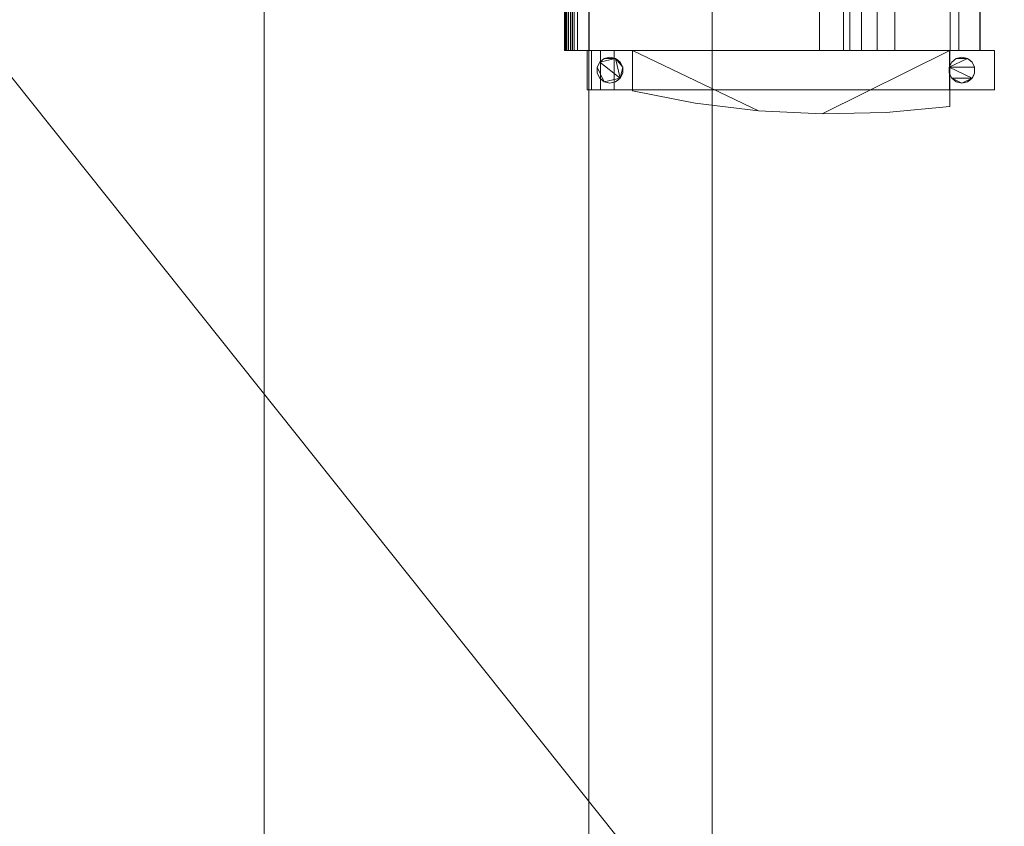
# Model space of a CAD drawing. Header units: inches. Extents: x -774 to 289, y -440 to 407.
# Tile 19 of 256: x 51 to 127, y -78 to -16. Entities that reach past the tile are written whole.
import ezdxf

# ---------------------------------------------------------------- set-up
doc = ezdxf.new("R2010")
doc.units = ezdxf.units.IN
doc.header["$MEASUREMENT"] = 0
for name, color, linetype, lineweight in [('A-FLOR', 192, 'Continuous', 13), ('A-ROOF', 132, 'Continuous', 13), ('I-FURN', 30, 'Continuous', 9)]:
    doc.layers.add(name, color=color, linetype=linetype, lineweight=lineweight)

# ---------------------------------------------------------------- blocks, each defined once
blk = doc.blocks.new('Sofa-Pensi - 65_-319576-_3D_')
at = {"layer": 'I-FURN'}
mesh = blk.add_polyface(dxfattribs=at)
corners = [(40.469, 27.41, 3.143), (40.469, -3.85, 5.878), (40.469, -3.519, 10.656), (40.469, -2.826, 15.395), (40.469, -1.774, 20.068), (40.469, -0.37, 24.646), (40.469, 23.964, 24.646)]
mesh.append_faces([[corners[k] for k in face] for face in [(0, 2, 3, 6)]], dxfattribs={"vtx0": -1, "vtx2": -1})
mesh.append_faces([[corners[k] for k in face] for face in [(1, 2, 0)]], dxfattribs={"vtx1": -1})
mesh.append_faces([[corners[k] for k in face] for face in [(4, 5, 6, 3)]], dxfattribs={"vtx2": -1})
mesh = blk.add_polyface(dxfattribs=at)
corners = [(43.469, 23.964, 24.646), (43.469, 27.41, 3.143), (40.469, 27.41, 3.143), (40.469, 23.964, 24.646)]
mesh.append_faces([[corners[k] for k in face] for face in [(0, 1, 2, 3)]])
mesh = blk.add_polyface(dxfattribs=at)
corners = [(43.469, 27.41, 3.143), (43.469, -3.85, 5.878), (40.469, -3.85, 5.878), (40.469, 27.41, 3.143)]
mesh.append_faces([[corners[k] for k in face] for face in [(0, 1, 2, 3)]])
mesh = blk.add_polyface(dxfattribs=at)
corners = [(43.469, 27.41, 3.143), (43.469, 23.964, 24.646), (43.469, -0.37, 24.646), (43.469, -1.774, 20.068), (43.469, -2.826, 15.395), (43.469, -3.519, 10.656), (43.469, -3.85, 5.878)]
mesh.append_faces([[corners[k] for k in face] for face in [(1, 4, 0)]], dxfattribs={"vtx0": -1, "vtx1": -1})
mesh.append_faces([[corners[k] for k in face] for face in [(5, 6, 0, 4)]], dxfattribs={"vtx2": -1})
mesh.append_faces([[corners[k] for k in face] for face in [(1, 2, 3, 4)]], dxfattribs={"vtx3": -1})
mesh = blk.add_polyface(dxfattribs=at)
corners = [(-21.031, -2.09, 5.844), (-20.932, -2.524, 5.844), (-20.655, -2.872, 5.844), (-20.254, -3.065, 5.844), (-19.809, -3.065, 5.844), (-19.408, -2.872, 5.844), (-19.13, -2.524, 5.844), (-19.031, -2.09, 5.844), (-19.13, -1.656, 5.844), (-19.408, -1.308, 5.844), (-19.809, -1.115, 5.844), (-20.254, -1.115, 5.844), (-20.655, -1.308, 5.844), (-20.932, -1.656, 5.844), (-21.031, 24.91, 5.844), (-20.932, 24.476, 5.844), (-20.655, 24.128, 5.844), (-20.254, 23.935, 5.844), (-19.809, 23.935, 5.844), (-19.408, 24.128, 5.844), (-19.13, 24.476, 5.844), (-19.031, 24.91, 5.844), (-19.13, 25.344, 5.844), (-19.408, 25.692, 5.844), (-19.809, 25.885, 5.844), (-20.254, 25.885, 5.844), (-20.655, 25.692, 5.844), (-20.932, 25.344, 5.844), (40.969, 24.91, 5.844), (41.068, 24.476, 5.844), (41.345, 24.128, 5.844), (41.746, 23.935, 5.844), (42.191, 23.935, 5.844), (42.592, 24.128, 5.844), (42.87, 24.476, 5.844), (42.969, 24.91, 5.844), (42.87, 25.344, 5.844), (42.592, 25.692, 5.844), (42.191, 25.885, 5.844), (41.746, 25.885, 5.844), (41.345, 25.692, 5.844), (41.068, 25.344, 5.844), (40.969, -2.09, 5.844), (41.068, -2.524, 5.844), (41.345, -2.872, 5.844), (41.746, -3.065, 5.844), (42.191, -3.065, 5.844), (42.592, -2.872, 5.844), (42.87, -2.524, 5.844), (42.969, -2.09, 5.844), (42.87, -1.656, 5.844), (42.592, -1.308, 5.844), (42.191, -1.115, 5.844), (41.746, -1.115, 5.844), (41.345, -1.308, 5.844), (41.068, -1.656, 5.844)]
mesh.append_faces([[corners[k] for k in face] for face in [(3, 0, 1, 2), (15, 27, 14), (29, 41, 28), (37, 35, 36), (43, 55, 42)]], dxfattribs={"vtx0": -1})
mesh.append_faces([[corners[k] for k in face] for face in [(19, 27, 17, 18), (25, 19, 23, 24), (39, 31, 37, 38)]], dxfattribs={"vtx0": -1, "vtx1": -1})
mesh.append_faces([[corners[k] for k in face] for face in [(48, 51, 44, 45)]], dxfattribs={"vtx0": -1, "vtx1": -1, "vtx3": -1})
mesh.append_faces([[corners[k] for k in face] for face in [(0, 3, 4), (19, 22, 23)]], dxfattribs={"vtx0": -1, "vtx2": -1})
mesh.append_faces([[corners[k] for k in face] for face in [(4, 10, 11, 0), (55, 43, 44, 51)]], dxfattribs={"vtx0": -1, "vtx2": -1, "vtx3": -1})
mesh.append_faces([[corners[k] for k in face] for face in [(27, 15, 16, 17)]], dxfattribs={"vtx0": -1, "vtx3": -1})
mesh.append_faces([[corners[k] for k in face] for face in [(9, 10, 6, 8), (32, 33, 37, 31)]], dxfattribs={"vtx1": -1, "vtx2": -1})
mesh.append_faces([[corners[k] for k in face] for face in [(6, 7, 8), (12, 13, 0, 11), (46, 47, 48, 45), (53, 54, 55)]], dxfattribs={"vtx2": -1})
mesh.append_faces([[corners[k] for k in face] for face in [(4, 5, 6, 10), (25, 26, 27, 19), (33, 34, 35, 37), (29, 30, 31, 41), (39, 40, 41, 31), (51, 52, 53, 55)]], dxfattribs={"vtx2": -1, "vtx3": -1})
mesh.append_faces([[corners[k] for k in face] for face in [(19, 20, 21, 22), (48, 49, 50, 51)]], dxfattribs={"vtx3": -1})
mesh = blk.add_polyface(dxfattribs=at)
corners = [(-21.031, -2.09), (-20.932, -1.656), (-20.655, -1.308), (-20.254, -1.115), (-19.809, -1.115), (-19.408, -1.308), (-19.13, -1.656), (-19.031, -2.09), (-19.13, -2.524), (-19.408, -2.872), (-19.809, -3.065), (-20.254, -3.065), (-20.655, -2.872), (-20.932, -2.524), (-21.031, 24.91), (-20.932, 25.344), (-20.655, 25.692), (-20.254, 25.885), (-19.809, 25.885), (-19.408, 25.692), (-19.13, 25.344), (-19.031, 24.91), (-19.13, 24.476), (-19.408, 24.128), (-19.809, 23.935), (-20.254, 23.935), (-20.655, 24.128), (-20.932, 24.476), (40.969, 24.91), (41.068, 25.344), (41.345, 25.692), (41.746, 25.885), (42.191, 25.885), (42.592, 25.692), (42.87, 25.344), (42.969, 24.91), (42.87, 24.476), (42.592, 24.128), (42.191, 23.935), (41.746, 23.935), (41.345, 24.128), (41.068, 24.476), (40.969, -2.09), (41.068, -1.656), (41.345, -1.308), (41.746, -1.115), (42.191, -1.115), (42.592, -1.308), (42.87, -1.656), (42.969, -2.09), (42.87, -2.524), (42.592, -2.872), (42.191, -3.065), (41.746, -3.065), (41.345, -2.872), (41.068, -2.524)]
mesh.append_faces([[corners[k] for k in face] for face in [(1, 13, 0), (50, 47, 48, 49)]], dxfattribs={"vtx0": -1})
mesh.append_faces([[corners[k] for k in face] for face in [(25, 17, 23, 24), (15, 25, 14), (33, 39, 31, 32)]], dxfattribs={"vtx0": -1, "vtx1": -1})
mesh.append_faces([[corners[k] for k in face] for face in [(47, 54, 43, 45)]], dxfattribs={"vtx0": -1, "vtx1": -1, "vtx2": -1, "vtx3": -1})
mesh.append_faces([[corners[k] for k in face] for face in [(23, 17, 19, 20)]], dxfattribs={"vtx0": -1, "vtx1": -1, "vtx3": -1})
mesh.append_faces([[corners[k] for k in face] for face in [(50, 53, 54, 47)]], dxfattribs={"vtx0": -1, "vtx2": -1, "vtx3": -1})
mesh.append_faces([[corners[k] for k in face] for face in [(7, 9, 10, 11), (33, 37, 38, 39)]], dxfattribs={"vtx0": -1, "vtx3": -1})
mesh.append_faces([[corners[k] for k in face] for face in [(8, 9, 7), (18, 19, 17), (28, 29, 41), (46, 47, 45)]], dxfattribs={"vtx1": -1})
mesh.append_faces([[corners[k] for k in face] for face in [(2, 3, 13, 1)]], dxfattribs={"vtx1": -1, "vtx2": -1})
mesh.append_faces([[corners[k] for k in face] for face in [(3, 4, 7, 13)]], dxfattribs={"vtx1": -1, "vtx2": -1, "vtx3": -1})
mesh.append_faces([[corners[k] for k in face] for face in [(5, 6, 7, 4), (26, 27, 14, 25), (35, 36, 37), (43, 44, 45), (55, 42, 43, 54)]], dxfattribs={"vtx2": -1})
mesh.append_faces([[corners[k] for k in face] for face in [(11, 12, 13, 7), (15, 16, 17, 25), (33, 34, 35, 37), (29, 30, 31, 39), (39, 40, 41, 29)]], dxfattribs={"vtx2": -1, "vtx3": -1})
mesh.append_faces([[corners[k] for k in face] for face in [(20, 21, 22, 23), (50, 51, 52, 53)]], dxfattribs={"vtx3": -1})
mesh = blk.add_polyface(dxfattribs=at)
corners = [(40.469, -3.689, 8.829), (40.469, 26.311, 8.829), (-18.531, 26.311, 8.829), (-18.531, -3.689, 8.829)]
mesh.append_faces([[corners[k] for k in face] for face in [(0, 1, 2, 3)]])
mesh = blk.add_polyface(dxfattribs=at)
corners = [(40.469, 26.311, 5.829), (40.469, -3.689, 5.829), (-18.531, -3.689, 5.829), (-18.531, 26.311, 5.829)]
mesh.append_faces([[corners[k] for k in face] for face in [(0, 1, 2, 3)]])
mesh = blk.add_polyface(dxfattribs=at)
corners = [(40.469, 26.311, 8.829), (40.469, 26.311, 5.829), (-18.531, 26.311, 5.829), (-18.531, 26.311, 8.829)]
mesh.append_faces([[corners[k] for k in face] for face in [(3, 0, 1, 2)]])
mesh = blk.add_polyface(dxfattribs=at)
corners = [(40.469, 26.286, 8.829), (40.469, -4.965, 8.829), (-18.531, -4.965, 8.829), (-18.531, 26.286, 8.829)]
mesh.append_faces([[corners[k] for k in face] for face in [(0, 1, 2, 3)]])
mesh = blk.add_polyface(dxfattribs=at)
corners = [(40.469, 23.998, 24.416), (40.469, 26.286, 8.829), (-18.531, 26.286, 8.829), (-18.531, 23.998, 24.416)]
mesh.append_faces([[corners[k] for k in face] for face in [(0, 1, 2, 3)]])
mesh = blk.add_polyface(dxfattribs=at)
corners = [(40.469, 26.311, 8.829), (40.469, -3.689, 8.829), (40.469, -3.689, 5.829), (40.469, 26.311, 5.829)]
mesh.append_faces([[corners[k] for k in face] for face in [(3, 0, 1, 2)]])
mesh = blk.add_polyface(dxfattribs=at)
corners = [(40.469, -5.59, 13.829), (40.469, -5.59, 9.454), (40.469, -5.506, 9.141), (40.469, -5.278, 8.913), (40.469, -4.965, 8.829), (40.469, 26.286, 8.829), (40.469, 23.998, 24.416), (40.469, 24.659, 28.586), (40.469, 19.774, 28.586), (40.469, 18.406, 28.344), (40.469, 17.203, 27.65), (40.469, 16.31, 26.586), (40.469, 15.835, 25.28), (40.469, 13.992, 14.829), (40.469, -4.59, 14.829), (40.469, -5.09, 14.695), (40.469, -5.456, 14.329)]
mesh.append_faces([[corners[k] for k in face] for face in [(10, 8, 9)]], dxfattribs={"vtx0": -1})
mesh.append_faces([[corners[k] for k in face] for face in [(6, 12, 13, 5)]], dxfattribs={"vtx0": -1, "vtx2": -1})
mesh.append_faces([[corners[k] for k in face] for face in [(8, 10, 11, 12)]], dxfattribs={"vtx0": -1, "vtx3": -1})
mesh.append_faces([[corners[k] for k in face] for face in [(0, 1, 4, 14)]], dxfattribs={"vtx1": -1, "vtx2": -1, "vtx3": -1})
mesh.append_faces([[corners[k] for k in face] for face in [(4, 5, 13, 14)]], dxfattribs={"vtx1": -1, "vtx3": -1})
mesh.append_faces([[corners[k] for k in face] for face in [(15, 16, 0, 14)]], dxfattribs={"vtx2": -1})
mesh.append_faces([[corners[k] for k in face] for face in [(6, 7, 8, 12)]], dxfattribs={"vtx2": -1, "vtx3": -1})
mesh.append_faces([[corners[k] for k in face] for face in [(1, 2, 3, 4)]], dxfattribs={"vtx3": -1})
mesh = blk.add_polyface(dxfattribs=at)
corners = [(40.969, 24.91, 5.844), (41.068, 25.344, 5.844), (41.345, 25.692, 5.844), (41.746, 25.885, 5.844), (42.191, 25.885, 5.844), (42.592, 25.692, 5.844), (42.87, 25.344, 5.844), (42.969, 24.91, 5.844), (42.969, 24.91), (42.87, 25.344), (42.592, 25.692), (42.191, 25.885), (41.746, 25.885), (41.345, 25.692), (41.068, 25.344), (40.969, 24.91), (42.923, 25.11), (42.919, 25.127, 5.844), (42.731, 25.518, 5.844), (42.731, 25.518), (42.392, 25.788, 5.844), (42.392, 25.788), (41.969, 25.885, 5.844), (41.969, 25.885), (41.546, 25.788, 5.844), (41.546, 25.788), (41.207, 25.518, 5.844), (41.207, 25.518), (41.014, 25.11, 5.844), (41.018, 25.127)]
mesh.append_faces([[corners[k] for k in face] for face in [(7, 16, 17), (9, 17, 16), (15, 28, 29), (1, 29, 28)]], dxfattribs={"vtx0": -1, "vtx1": -1})
mesh.append_faces([[corners[k] for k in face] for face in [(18, 19, 10, 5), (19, 18, 6, 9), (20, 21, 11, 4), (5, 10, 21, 20), (22, 23, 12, 3), (24, 25, 13, 2), (26, 27, 14, 1), (27, 26, 2, 13), (3, 12, 25, 24), (23, 22, 4, 11)]], dxfattribs={"vtx0": -1, "vtx2": -1})
mesh.append_faces([[corners[k] for k in face] for face in [(6, 17, 9), (14, 29, 1)]], dxfattribs={"vtx1": -1, "vtx2": -1})
mesh.append_faces([[corners[k] for k in face] for face in [(7, 8, 16), (15, 0, 28)]], dxfattribs={"vtx2": -1})
mesh = blk.add_polyface(dxfattribs=at)
corners = [(40.469, 24.659, 28.586), (40.469, 23.998, 24.416), (-18.531, 23.998, 24.416), (-18.531, 24.659, 28.586)]
mesh.append_faces([[corners[k] for k in face] for face in [(0, 1, 2, 3)]])
mesh = blk.add_polyface(dxfattribs=at)
corners = [(40.469, 19.774, 28.586), (40.469, 24.659, 28.586), (-18.531, 24.659, 28.586), (-18.531, 19.774, 28.586)]
mesh.append_faces([[corners[k] for k in face] for face in [(0, 1, 2, 3)]])
mesh = blk.add_polyface(dxfattribs=at)
corners = [(42.969, 24.91, 5.844), (42.87, 24.476, 5.844), (42.592, 24.128, 5.844), (42.191, 23.935, 5.844), (41.746, 23.935, 5.844), (41.345, 24.128, 5.844), (41.068, 24.476, 5.844), (40.969, 24.91, 5.844), (40.969, 24.91), (41.068, 24.476), (41.345, 24.128), (41.746, 23.935), (42.191, 23.935), (42.592, 24.128), (42.87, 24.476), (42.969, 24.91), (41.014, 24.71), (41.018, 24.693, 5.844), (41.207, 24.302, 5.844), (41.207, 24.302), (41.546, 24.031, 5.844), (41.546, 24.031), (41.969, 23.935, 5.844), (41.969, 23.935), (42.392, 24.031, 5.844), (42.392, 24.031), (42.731, 24.302, 5.844), (42.731, 24.302), (42.923, 24.71, 5.844), (42.919, 24.693)]
mesh.append_faces([[corners[k] for k in face] for face in [(1, 29, 28), (9, 17, 16), (15, 28, 29)]], dxfattribs={"vtx0": -1, "vtx1": -1})
mesh.append_faces([[corners[k] for k in face] for face in [(20, 21, 11, 4), (6, 9, 19), (5, 10, 21, 20), (10, 5, 18), (24, 25, 13, 2), (25, 24, 3, 12), (14, 1, 26), (2, 13, 27), (12, 3, 22)]], dxfattribs={"vtx0": -1, "vtx2": -1})
mesh.append_faces([[corners[k] for k in face] for face in [(6, 17, 9), (17, 7, 16), (14, 29, 1), (11, 23, 4)]], dxfattribs={"vtx1": -1, "vtx2": -1})
mesh.append_faces([[corners[k] for k in face] for face in [(19, 10, 18, 6), (23, 12, 22, 4), (26, 2, 27, 14)]], dxfattribs={"vtx1": -1, "vtx3": -1})
mesh.append_faces([[corners[k] for k in face] for face in [(7, 8, 16), (15, 0, 28)]], dxfattribs={"vtx2": -1})
mesh = blk.add_polyface(dxfattribs=at)
corners = [(-18.531, -0.37, 26.146), (-18.531, 23.964, 26.146), (-22.531, 23.964, 26.146), (-23.035, 19.094, 26.146), (-23.186, 14.2, 26.146), (-22.985, 9.308, 26.146), (-22.432, 4.443, 26.146), (-21.531, -0.37, 26.146), (40.469, -0.37, 26.146), (43.552, -0.37, 26.146), (44.491, 4.439, 26.146), (45.083, 9.303, 26.146), (45.323, 14.197, 26.146), (45.211, 19.096, 26.146), (44.747, 23.974, 26.146), (40.469, 23.974, 26.146)]
mesh.append_faces([[corners[k] for k in face] for face in [(15, 12, 13, 14)]], dxfattribs={"vtx0": -1})
mesh.append_faces([[corners[k] for k in face] for face in [(5, 0, 1, 4)]], dxfattribs={"vtx0": -1, "vtx2": -1})
mesh.append_faces([[corners[k] for k in face] for face in [(10, 11, 8, 9)]], dxfattribs={"vtx1": -1})
mesh.append_faces([[corners[k] for k in face] for face in [(15, 8, 11, 12)]], dxfattribs={"vtx1": -1, "vtx3": -1})
mesh.append_faces([[corners[k] for k in face] for face in [(6, 7, 0, 5)]], dxfattribs={"vtx2": -1})
mesh.append_faces([[corners[k] for k in face] for face in [(1, 2, 3, 4)]], dxfattribs={"vtx3": -1})
mesh = blk.add_polyface(dxfattribs=at)
corners = [(-18.531, -0.37, 24.646), (-21.531, -0.37, 24.646), (-22.432, 4.443, 24.646), (-22.985, 9.308, 24.646), (-23.186, 14.2, 24.646), (-23.035, 19.094, 24.646), (-22.531, 23.964, 24.646), (-18.531, 23.964, 24.646), (40.469, -0.37, 24.646), (40.469, 23.974, 24.646), (44.747, 23.974, 24.646), (45.211, 19.096, 24.646), (45.323, 14.197, 24.646), (45.083, 9.303, 24.646), (44.491, 4.439, 24.646), (43.552, -0.37, 24.646)]
mesh.append_faces([[corners[k] for k in face] for face in [(8, 13, 14, 15)]], dxfattribs={"vtx0": -1})
mesh.append_faces([[corners[k] for k in face] for face in [(9, 12, 13, 8)]], dxfattribs={"vtx0": -1, "vtx2": -1})
mesh.append_faces([[corners[k] for k in face] for face in [(11, 12, 9, 10)]], dxfattribs={"vtx1": -1})
mesh.append_faces([[corners[k] for k in face] for face in [(3, 4, 7, 0)]], dxfattribs={"vtx1": -1, "vtx3": -1})
mesh.append_faces([[corners[k] for k in face] for face in [(5, 6, 7, 4)]], dxfattribs={"vtx2": -1})
mesh.append_faces([[corners[k] for k in face] for face in [(0, 1, 2, 3)]], dxfattribs={"vtx3": -1})
mesh = blk.add_polyface(dxfattribs=at)
corners = [(40.469, 23.974, 26.146), (44.747, 23.974, 26.146), (44.747, 23.974, 24.646), (40.469, 23.974, 24.646)]
mesh.append_faces([[corners[k] for k in face] for face in [(0, 1, 2, 3)]])
mesh = blk.add_polyface(dxfattribs=at)
corners = [(40.469, -0.37, 26.146), (40.469, 23.974, 26.146), (40.469, 23.974, 24.646), (40.469, -0.37, 24.646)]
mesh.append_faces([[corners[k] for k in face] for face in [(0, 1, 2, 3)]])
mesh = blk.add_polyface(dxfattribs=at)
corners = [(43.469, -0.37, 24.646), (43.469, 23.964, 24.646), (40.469, 23.964, 24.646), (40.469, -0.37, 24.646)]
mesh.append_faces([[corners[k] for k in face] for face in [(3, 0, 1, 2)]])
mesh = blk.add_polyface(dxfattribs=at)
corners = [(44.747, 23.974, 26.146), (45.211, 19.096, 26.146), (45.323, 14.197, 26.146), (45.083, 9.303, 26.146), (44.491, 4.439, 26.146), (43.552, -0.37, 26.146), (43.552, -0.37, 24.646), (44.491, 4.439, 24.646), (45.083, 9.303, 24.646), (45.323, 14.197, 24.646), (45.211, 19.096, 24.646), (44.747, 23.974, 24.646)]
mesh.append_faces([[corners[k] for k in face] for face in [(1, 10, 11, 0)]], dxfattribs={"vtx0": -1})
mesh.append_faces([[corners[k] for k in face] for face in [(4, 7, 8, 3), (3, 8, 9, 2), (2, 9, 10, 1)]], dxfattribs={"vtx0": -1, "vtx2": -1})
mesh.append_faces([[corners[k] for k in face] for face in [(5, 6, 7, 4)]], dxfattribs={"vtx2": -1})
mesh = blk.add_polyface(dxfattribs=at)
corners = [(40.469, 15.835, 25.28), (40.469, 16.31, 26.586), (40.469, 17.203, 27.65), (40.469, 18.406, 28.344), (40.469, 19.774, 28.586), (-18.531, 19.774, 28.586), (-18.531, 18.406, 28.344), (-18.531, 17.203, 27.65), (-18.531, 16.31, 26.586), (-18.531, 15.835, 25.28)]
mesh.append_faces([[corners[k] for k in face] for face in [(1, 8, 9, 0)]], dxfattribs={"vtx0": -1})
mesh.append_faces([[corners[k] for k in face] for face in [(3, 6, 7, 2), (8, 1, 2, 7)]], dxfattribs={"vtx0": -1, "vtx2": -1})
mesh.append_faces([[corners[k] for k in face] for face in [(4, 5, 6, 3)]], dxfattribs={"vtx2": -1})
mesh = blk.add_polyface(dxfattribs=at)
corners = [(40.469, 13.992, 14.829), (40.469, 15.835, 25.28), (-18.531, 15.835, 25.28), (-18.531, 13.992, 14.829)]
mesh.append_faces([[corners[k] for k in face] for face in [(0, 1, 2, 3)]])
mesh = blk.add_polyface(dxfattribs=at)
corners = [(40.469, -4.59, 14.829), (40.469, 13.992, 14.829), (-18.531, 13.992, 14.829), (-18.531, -4.59, 14.829)]
mesh.append_faces([[corners[k] for k in face] for face in [(3, 0, 1, 2)]])
mesh = blk.add_polyface(dxfattribs=at)
corners = [(43.469, -3.85, 5.878), (43.469, -3.519, 10.656), (43.469, -2.826, 15.395), (43.469, -1.774, 20.068), (43.469, -0.37, 24.646), (40.469, -0.37, 24.646), (40.469, -1.774, 20.068), (40.469, -2.826, 15.395), (40.469, -3.519, 10.656), (40.469, -3.85, 5.878)]
mesh.append_faces([[corners[k] for k in face] for face in [(1, 8, 9, 0)]], dxfattribs={"vtx0": -1})
mesh.append_faces([[corners[k] for k in face] for face in [(3, 6, 7, 2), (8, 1, 2, 7)]], dxfattribs={"vtx0": -1, "vtx2": -1})
mesh.append_faces([[corners[k] for k in face] for face in [(4, 5, 6, 3)]], dxfattribs={"vtx2": -1})
mesh = blk.add_polyface(dxfattribs=at)
corners = [(43.552, -0.37, 26.146), (40.469, -0.37, 26.146), (40.469, -0.37, 24.646), (43.552, -0.37, 24.646)]
mesh.append_faces([[corners[k] for k in face] for face in [(3, 0, 1, 2)]])
mesh = blk.add_polyface(dxfattribs=at)
corners = [(40.969, -2.09, 5.844), (41.068, -1.656, 5.844), (41.345, -1.308, 5.844), (41.746, -1.115, 5.844), (42.191, -1.115, 5.844), (42.592, -1.308, 5.844), (42.87, -1.656, 5.844), (42.969, -2.09, 5.844), (42.969, -2.09), (42.87, -1.656), (42.592, -1.308), (42.191, -1.115), (41.746, -1.115), (41.345, -1.308), (41.068, -1.656), (40.969, -2.09), (42.923, -1.89), (42.919, -1.873, 5.844), (42.731, -1.482, 5.844), (42.731, -1.482), (42.392, -1.212, 5.844), (42.392, -1.212), (41.969, -1.115, 5.844), (41.969, -1.115), (41.546, -1.212, 5.844), (41.546, -1.212), (41.207, -1.482, 5.844), (41.207, -1.482), (41.014, -1.89, 5.844), (41.018, -1.873)]
mesh.append_faces([[corners[k] for k in face] for face in [(7, 16, 17), (9, 17, 16), (15, 28, 29), (1, 29, 28)]], dxfattribs={"vtx0": -1, "vtx1": -1})
mesh.append_faces([[corners[k] for k in face] for face in [(18, 19, 10, 5), (19, 18, 6, 9), (20, 21, 11, 4), (5, 10, 21, 20), (22, 23, 12, 3), (24, 25, 13, 2), (26, 27, 14, 1), (27, 26, 2, 13), (3, 12, 25, 24), (23, 22, 4, 11)]], dxfattribs={"vtx0": -1, "vtx2": -1})
mesh.append_faces([[corners[k] for k in face] for face in [(6, 17, 9), (14, 29, 1)]], dxfattribs={"vtx1": -1, "vtx2": -1})
mesh.append_faces([[corners[k] for k in face] for face in [(7, 8, 16), (15, 0, 28)]], dxfattribs={"vtx2": -1})
mesh = blk.add_polyface(dxfattribs=at)
corners = [(42.969, -2.09, 5.844), (42.87, -2.524, 5.844), (42.592, -2.872, 5.844), (42.191, -3.065, 5.844), (41.746, -3.065, 5.844), (41.345, -2.872, 5.844), (41.068, -2.524, 5.844), (40.969, -2.09, 5.844), (40.969, -2.09), (41.068, -2.524), (41.345, -2.872), (41.746, -3.065), (42.191, -3.065), (42.592, -2.872), (42.87, -2.524), (42.969, -2.09), (41.014, -2.29), (41.018, -2.307, 5.844), (41.207, -2.698, 5.844), (41.207, -2.698), (41.546, -2.969, 5.844), (41.546, -2.969), (41.969, -3.065, 5.844), (41.969, -3.065), (42.392, -2.969, 5.844), (42.392, -2.969), (42.731, -2.698, 5.844), (42.731, -2.698), (42.923, -2.29, 5.844), (42.919, -2.307)]
mesh.append_faces([[corners[k] for k in face] for face in [(1, 29, 28), (9, 17, 16), (15, 28, 29)]], dxfattribs={"vtx0": -1, "vtx1": -1})
mesh.append_faces([[corners[k] for k in face] for face in [(20, 21, 11, 4), (6, 9, 19), (5, 10, 21, 20), (10, 5, 18), (24, 25, 13, 2), (25, 24, 3, 12), (14, 1, 26), (2, 13, 27), (12, 3, 22)]], dxfattribs={"vtx0": -1, "vtx2": -1})
mesh.append_faces([[corners[k] for k in face] for face in [(6, 17, 9), (17, 7, 16), (14, 29, 1), (11, 23, 4)]], dxfattribs={"vtx1": -1, "vtx2": -1})
mesh.append_faces([[corners[k] for k in face] for face in [(19, 10, 18, 6), (23, 12, 22, 4), (26, 2, 27, 14)]], dxfattribs={"vtx1": -1, "vtx3": -1})
mesh.append_faces([[corners[k] for k in face] for face in [(7, 8, 16), (15, 0, 28)]], dxfattribs={"vtx2": -1})
mesh = blk.add_polyface(dxfattribs=at)
corners = [(40.469, -3.689, 5.829), (40.469, -3.689, 8.829), (-18.531, -3.689, 8.829), (-18.531, -3.689, 5.829)]
mesh.append_faces([[corners[k] for k in face] for face in [(3, 0, 1, 2)]])
mesh = blk.add_polyface(dxfattribs=at)
corners = [(40.469, -5.59, 13.829), (40.469, -5.456, 14.329), (40.469, -5.09, 14.695), (40.469, -4.59, 14.829), (-18.531, -4.59, 14.829), (-18.531, -5.09, 14.695), (-18.531, -5.456, 14.329), (-18.531, -5.59, 13.829), (-18.531, -4.903, 14.745), (40.469, -4.84, 14.762), (40.469, -5.273, 14.512), (-18.531, -5.273, 14.512), (40.469, -5.506, 14.142), (-18.531, -5.523, 14.079)]
mesh.append_faces([[corners[k] for k in face] for face in [(2, 8, 5), (8, 2, 9), (10, 11, 6, 1), (12, 6, 13), (11, 10, 2, 5), (6, 12, 1)]], dxfattribs={"vtx0": -1, "vtx2": -1})
mesh.append_faces([[corners[k] for k in face] for face in [(4, 8, 9), (0, 12, 13)]], dxfattribs={"vtx1": -1, "vtx2": -1})
mesh.append_faces([[corners[k] for k in face] for face in [(9, 3, 4), (13, 7, 0)]], dxfattribs={"vtx2": -1})
mesh = blk.add_polyface(dxfattribs=at)
corners = [(40.469, -4.965, 8.829), (40.469, -5.278, 8.913), (40.469, -5.506, 9.141), (40.469, -5.59, 9.454), (-18.531, -5.59, 9.454), (-18.531, -5.506, 9.141), (-18.531, -5.278, 8.913), (-18.531, -4.965, 8.829), (-18.531, -5.549, 9.299), (40.469, -5.548, 9.298), (40.469, -5.392, 9.027), (-18.531, -5.392, 9.027), (40.469, -5.12, 8.87), (-18.531, -5.121, 8.871)]
mesh.append_faces([[corners[k] for k in face] for face in [(9, 5, 2), (5, 9, 8), (1, 13, 12), (13, 1, 6)]], dxfattribs={"vtx0": -1, "vtx1": -1})
mesh.append_faces([[corners[k] for k in face] for face in [(8, 9, 3), (12, 13, 7), (6, 1, 10)]], dxfattribs={"vtx0": -1, "vtx2": -1})
mesh.append_faces([[corners[k] for k in face] for face in [(5, 11, 2)]], dxfattribs={"vtx1": -1, "vtx2": -1})
mesh.append_faces([[corners[k] for k in face] for face in [(11, 6, 10, 2)]], dxfattribs={"vtx1": -1, "vtx3": -1})
mesh.append_faces([[corners[k] for k in face] for face in [(3, 4, 8), (7, 0, 12)]], dxfattribs={"vtx2": -1})
mesh = blk.add_polyface(dxfattribs=at)
corners = [(40.469, -5.59, 9.454), (40.469, -5.59, 13.829), (-18.531, -5.59, 13.829), (-18.531, -5.59, 9.454)]
mesh.append_faces([[corners[k] for k in face] for face in [(3, 0, 1, 2)]])

msp = doc.modelspace()

# ---------------------------------------------------------------- block references
at = {"layer": 'I-FURN', "rotation": 270}
msp.add_blockref('Sofa-Pensi - 65_-319576-_3D_', (98.535, 21.613, 120), dxfattribs=at)

# ---------------------------------------------------------------- meshes
at = {"layer": 'A-FLOR'}
mesh = msp.add_polyface(dxfattribs=at)
corners = [(135.445, 302.644, -12), (135.445, -125.356, -12), (-160.555, -125.356, -12), (-160.555, 302.644, -12)]
mesh.append_faces([[corners[k] for k in face] for face in [(2, 3, 0, 1)]])
mesh = msp.add_polyface(dxfattribs=at)
corners = [(135.445, 302.644), (-160.555, 302.644), (-160.555, -125.356), (135.445, -125.356)]
mesh.append_faces([[corners[k] for k in face] for face in [(2, 3, 0, 1)]])
mesh = msp.add_polyface(dxfattribs=at)
corners = [(127.445, 294.644, 109.25), (127.445, -117.356, 109.25), (-152.555, -117.356, 109.25), (-152.555, -13.356, 109.25), (-104.555, -13.356, 109.25), (-104.555, 173.644, 109.25), (-152.555, 173.644, 109.25), (-152.555, 294.644, 109.25)]
mesh.append_faces([[corners[k] for k in face] for face in [(4, 1, 2, 3)]], dxfattribs={"vtx0": -1})
mesh.append_faces([[corners[k] for k in face] for face in [(1, 4, 5)]], dxfattribs={"vtx0": -1, "vtx2": -1})
mesh.append_faces([[corners[k] for k in face] for face in [(5, 7, 0, 1)]], dxfattribs={"vtx0": -1, "vtx3": -1})
mesh.append_faces([[corners[k] for k in face] for face in [(6, 7, 5)]], dxfattribs={"vtx1": -1})
mesh = msp.add_polyface(dxfattribs=at)
corners = [(127.445, -117.356, 120), (127.445, 294.644, 120), (-152.555, 294.644, 120), (-152.555, 173.644, 120), (-104.555, 173.644, 120), (-104.555, -13.356, 120), (-152.555, -13.356, 120), (-152.555, -117.356, 120)]
mesh.append_faces([[corners[k] for k in face] for face in [(5, 0, 4)]], dxfattribs={"vtx0": -1, "vtx1": -1})
mesh.append_faces([[corners[k] for k in face] for face in [(7, 0, 5, 6)]], dxfattribs={"vtx1": -1})
mesh.append_faces([[corners[k] for k in face] for face in [(1, 2, 4, 0)]], dxfattribs={"vtx1": -1, "vtx2": -1})
mesh.append_faces([[corners[k] for k in face] for face in [(2, 3, 4)]], dxfattribs={"vtx2": -1})
at = {"layer": 'A-ROOF'}
mesh = msp.add_polyface(dxfattribs=at)
corners = [(-12.555, -137.356, 318.651), (69.914, -137.356, 277.416), (104.275, -137.356, 260.236), (104.275, 314.644, 260.236), (69.914, 314.644, 277.416), (-12.555, 314.644, 318.651)]
mesh.append_faces([[corners[k] for k in face] for face in [(5, 0, 1, 4)]], dxfattribs={"vtx2": -1})
mesh.append_faces([[corners[k] for k in face] for face in [(1, 2, 3, 4)]], dxfattribs={"vtx3": -1})
mesh = msp.add_polyface(dxfattribs=at)
corners = [(-12.555, -137.356, 305.234), (-12.555, 314.644, 305.234), (69.914, 314.644, 264), (94.828, 314.644, 251.543), (94.828, -137.356, 251.543), (69.914, -137.356, 264)]
mesh.append_faces([[corners[k] for k in face] for face in [(3, 4, 5, 2)]], dxfattribs={"vtx2": -1})
mesh.append_faces([[corners[k] for k in face] for face in [(5, 0, 1, 2)]], dxfattribs={"vtx3": -1})
mesh = msp.add_polyface(dxfattribs=at)
corners = [(147.445, 314.644, 120), (147.445, -137.356, 120), (94.828, -137.356, 251.543), (94.828, 314.644, 251.543)]
mesh.append_faces([[corners[k] for k in face] for face in [(0, 1, 2, 3)]])
mesh = msp.add_polyface(dxfattribs=at)
corners = [(147.445, -137.356, 152.311), (147.445, 314.644, 152.311), (104.275, 314.644, 260.236), (104.275, -137.356, 260.236)]
mesh.append_faces([[corners[k] for k in face] for face in [(3, 0, 1, 2)]])

doc.saveas('drawing.dxf')
